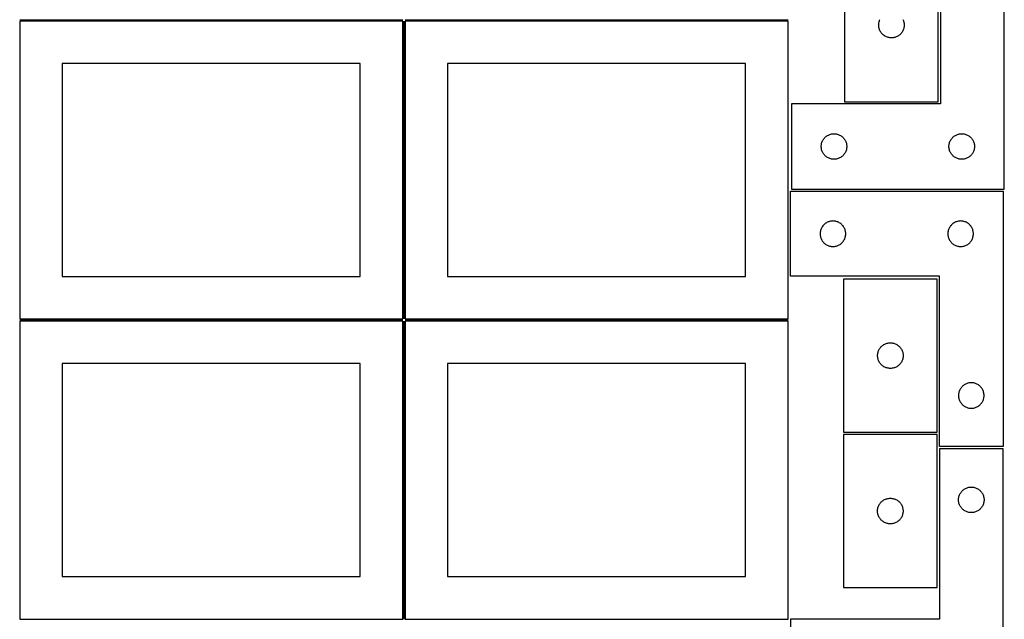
# Model space of a CAD drawing. Header units: millimetres. Extents: x 7 to 1243, y 7 to 2493.
# Tile 4 of 19: x 550 to 1243, y 429 to 852. Entities that reach past the tile are written whole.
import ezdxf

# ---------------------------------------------------------------- set-up
doc = ezdxf.new("R2010")
doc.units = ezdxf.units.MM
doc.layers.add('COMMON', color=5, linetype='CONTINUOUS', true_color=0x0000ff)
doc.layers.add('CUT', color=7, linetype='CONTINUOUS', true_color=0x000000)

msp = doc.modelspace()

# ---------------------------------------------------------------- linework, layer by layer
at = {"layer": 'COMMON'}
for p, q in [((549.583739, 851.791933), (819.583739, 851.791933)), ((820.333739, 851.041933), (820.333739, 641.041933)), ((821.08374, 851.791933), (1091.08374, 851.791933)), ((549.583739, 640.291932), (819.583739, 640.291932)), ((820.333739, 639.541932), (820.333739, 429.541932)), ((821.08374, 640.291932), (1091.08374, 640.291932))]:
    msp.add_line(p, q, dxfattribs=at)
at = {"layer": 'CUT'}
for p, q in [((1198.362292, 912.604768), (1198.362292, 792.604768)), ((1243.362292, 732.604768), (1243.362292, 912.604768)), ((1130.833703, 902.166472), (1130.833703, 794.166472)), ((1196.833703, 794.166472), (1196.833703, 902.166472)), ((819.583739, 851.041933), (549.583739, 851.041933)), ((549.583739, 851.041933), (549.583739, 641.041933)), ((819.583739, 641.041933), (819.583739, 851.041933)), ((1091.08374, 851.041933), (821.08374, 851.041933)), ((821.08374, 851.041933), (821.08374, 641.041933)), ((1091.08374, 641.041933), (1091.08374, 851.041933)), ((1154.833703, 848.166472), (1154.852973, 848.7551)), ((1154.852973, 847.577844), (1154.833703, 848.166472)), ((1154.852973, 848.7551), (1154.9107, 849.341208)), ((1154.9107, 846.991736), (1154.852973, 847.577844)), ((1154.9107, 849.341208), (1155.006636, 849.922285)), ((1155.006636, 846.410659), (1154.9107, 846.991736)), ((1155.006636, 849.922285), (1155.140371, 850.495844)), ((1155.140371, 845.837101), (1155.006636, 846.410659)), ((1155.140371, 850.495844), (1155.311332, 851.059427)), ((1155.311332, 851.059427), (1155.518788, 851.610623)), ((1155.518788, 851.610623), (1155.761849, 852.14707)), ((1171.905558, 852.14707), (1172.148619, 851.610623)), ((1172.148619, 851.610623), (1172.356075, 851.059427)), ((1172.356075, 851.059427), (1172.527036, 850.495844)), ((1172.527036, 850.495844), (1172.660771, 849.922285)), ((1172.660771, 846.410659), (1172.527036, 845.837101)), ((1172.660771, 849.922285), (1172.756707, 849.341208)), ((1172.756707, 846.991736), (1172.660771, 846.410659)), ((1172.756707, 849.341208), (1172.814434, 848.7551)), ((1172.814434, 847.577844), (1172.756707, 846.991736)), ((1172.814434, 848.7551), (1172.833703, 848.166472)), ((1172.833703, 848.166472), (1172.814434, 847.577844)), ((1155.311332, 845.273517), (1155.140371, 845.837101)), ((1155.518788, 844.722321), (1155.311332, 845.273517)), ((1155.761849, 844.185874), (1155.518788, 844.722321)), ((1156.039475, 843.666472), (1155.761849, 844.185874)), ((1156.350477, 843.16634), (1156.039475, 843.666472)), ((1156.693523, 842.687619), (1156.350477, 843.16634)), ((1157.067145, 842.23236), (1156.693523, 842.687619)), ((1157.469742, 841.802511), (1157.067145, 842.23236)), ((1157.899591, 841.399914), (1157.469742, 841.802511)), ((1158.354851, 841.026292), (1157.899591, 841.399914)), ((1158.833571, 840.683246), (1158.354851, 841.026292)), ((1159.333703, 840.372243), (1158.833571, 840.683246)), ((1159.853105, 840.094617), (1159.333703, 840.372243)), ((1160.389553, 839.851556), (1159.853105, 840.094617)), ((1160.940748, 839.644101), (1160.389553, 839.851556)), ((1161.504332, 839.47314), (1160.940748, 839.644101)), ((1162.07789, 839.339405), (1161.504332, 839.47314)), ((1166.163075, 839.47314), (1165.589516, 839.339405)), ((1166.726659, 839.644101), (1166.163075, 839.47314)), ((1167.277854, 839.851556), (1166.726659, 839.644101)), ((1167.814302, 840.094617), (1167.277854, 839.851556)), ((1168.333703, 840.372243), (1167.814302, 840.094617)), ((1168.833835, 840.683246), (1168.333703, 840.372243)), ((1169.312556, 841.026292), (1168.833835, 840.683246)), ((1169.767816, 841.399914), (1169.312556, 841.026292)), ((1170.197664, 841.802511), (1169.767816, 841.399914)), ((1170.600262, 842.23236), (1170.197664, 841.802511)), ((1170.973883, 842.687619), (1170.600262, 842.23236)), ((1171.31693, 843.16634), (1170.973883, 842.687619)), ((1171.627932, 843.666472), (1171.31693, 843.16634)), ((1171.905558, 844.185874), (1171.627932, 843.666472)), ((1172.148619, 844.722321), (1171.905558, 844.185874)), ((1172.356075, 845.273517), (1172.148619, 844.722321)), ((1172.527036, 845.837101), (1172.356075, 845.273517)), ((1162.658968, 839.243468), (1162.07789, 839.339405)), ((1163.245075, 839.185742), (1162.658968, 839.243468)), ((1163.833703, 839.166472), (1163.245075, 839.185742)), ((1164.422332, 839.185742), (1163.833703, 839.166472)), ((1165.008439, 839.243468), (1164.422332, 839.185742)), ((1165.589516, 839.339405), (1165.008439, 839.243468)), ((789.583739, 821.041933), (579.583739, 821.041933)), ((579.583739, 821.041933), (579.583739, 671.041933)), ((789.583739, 671.041933), (789.583739, 821.041933)), ((1061.08374, 821.041933), (851.08374, 821.041933)), ((851.08374, 821.041933), (851.08374, 671.041933)), ((1061.08374, 671.041933), (1061.08374, 821.041933)), ((1198.362292, 792.604768), (1093.362292, 792.604768)), ((1093.362292, 792.604768), (1093.362292, 732.604768)), ((1130.833703, 794.166472), (1196.833703, 794.166472)), ((1118.36216, 770.087995), (1118.862292, 770.398997)), ((1118.862292, 770.398997), (1119.381693, 770.676623)), ((1119.381693, 770.676623), (1119.918141, 770.919684)), ((1119.918141, 770.919684), (1120.469336, 771.12714)), ((1120.469336, 771.12714), (1121.03292, 771.298101)), ((1121.03292, 771.298101), (1121.606479, 771.431836)), ((1121.606479, 771.431836), (1122.187556, 771.527772)), ((1122.187556, 771.527772), (1122.773663, 771.585499)), ((1122.773663, 771.585499), (1123.362292, 771.604768)), ((1123.362292, 771.604768), (1123.95092, 771.585499)), ((1123.95092, 771.585499), (1124.537027, 771.527772)), ((1124.537027, 771.527772), (1125.118105, 771.431836)), ((1125.118105, 771.431836), (1125.691663, 771.298101)), ((1125.691663, 771.298101), (1126.255247, 771.12714)), ((1126.255247, 771.12714), (1126.806443, 770.919684)), ((1126.806443, 770.919684), (1127.34289, 770.676623)), ((1127.34289, 770.676623), (1127.862292, 770.398997)), ((1127.862292, 770.398997), (1128.362424, 770.087995)), ((1208.36216, 770.087995), (1208.862292, 770.398997)), ((1208.862292, 770.398997), (1209.381693, 770.676623)), ((1209.381693, 770.676623), (1209.918141, 770.919684)), ((1209.918141, 770.919684), (1210.469336, 771.12714)), ((1210.469336, 771.12714), (1211.03292, 771.298101)), ((1211.03292, 771.298101), (1211.606479, 771.431836)), ((1211.606479, 771.431836), (1212.187556, 771.527772)), ((1212.187556, 771.527772), (1212.773663, 771.585499)), ((1212.773663, 771.585499), (1213.362292, 771.604768)), ((1213.362292, 771.604768), (1213.95092, 771.585499)), ((1213.95092, 771.585499), (1214.537027, 771.527772)), ((1214.537027, 771.527772), (1215.118105, 771.431836)), ((1215.118105, 771.431836), (1215.691663, 771.298101)), ((1215.691663, 771.298101), (1216.255247, 771.12714)), ((1216.255247, 771.12714), (1216.806443, 770.919684)), ((1216.806443, 770.919684), (1217.34289, 770.676623)), ((1217.34289, 770.676623), (1217.862292, 770.398997)), ((1217.862292, 770.398997), (1218.362424, 770.087995)), ((1114.362292, 762.604768), (1114.381561, 763.193397)), ((1114.381561, 763.193397), (1114.439288, 763.779504)), ((1114.439288, 763.779504), (1114.535224, 764.360581)), ((1114.535224, 764.360581), (1114.668959, 764.93414)), ((1114.668959, 764.93414), (1114.83992, 765.497724)), ((1114.83992, 765.497724), (1115.047376, 766.048919)), ((1115.047376, 766.048919), (1115.290437, 766.585367)), ((1115.290437, 766.585367), (1115.568063, 767.104768)), ((1115.568063, 767.104768), (1115.879065, 767.604901)), ((1115.879065, 767.604901), (1116.222112, 768.083621)), ((1116.222112, 768.083621), (1116.595733, 768.538881)), ((1116.595733, 768.538881), (1116.998331, 768.968729)), ((1116.998331, 768.968729), (1117.428179, 769.371327)), ((1117.428179, 769.371327), (1117.883439, 769.744949)), ((1117.883439, 769.744949), (1118.36216, 770.087995)), ((1128.362424, 770.087995), (1128.841145, 769.744949)), ((1128.841145, 769.744949), (1129.296404, 769.371327)), ((1129.296404, 769.371327), (1129.726253, 768.968729)), ((1129.726253, 768.968729), (1130.12885, 768.538881)), ((1130.12885, 768.538881), (1130.502472, 768.083621)), ((1130.502472, 768.083621), (1130.845518, 767.604901)), ((1130.845518, 767.604901), (1131.15652, 767.104768)), ((1131.15652, 767.104768), (1131.434146, 766.585367)), ((1131.434146, 766.585367), (1131.677207, 766.048919)), ((1131.677207, 766.048919), (1131.884663, 765.497724)), ((1131.884663, 765.497724), (1132.055624, 764.93414)), ((1132.055624, 764.93414), (1132.189359, 764.360581)), ((1132.189359, 764.360581), (1132.285295, 763.779504)), ((1132.285295, 763.779504), (1132.343022, 763.193397)), ((1132.343022, 763.193397), (1132.362292, 762.604768)), ((1204.362292, 762.604768), (1204.381561, 763.193397)), ((1204.381561, 763.193397), (1204.439288, 763.779504)), ((1204.439288, 763.779504), (1204.535224, 764.360581)), ((1204.535224, 764.360581), (1204.668959, 764.93414)), ((1204.668959, 764.93414), (1204.83992, 765.497724)), ((1204.83992, 765.497724), (1205.047376, 766.048919)), ((1205.047376, 766.048919), (1205.290437, 766.585367)), ((1205.290437, 766.585367), (1205.568063, 767.104768)), ((1205.568063, 767.104768), (1205.879065, 767.604901)), ((1205.879065, 767.604901), (1206.222112, 768.083621)), ((1206.222112, 768.083621), (1206.595733, 768.538881)), ((1206.595733, 768.538881), (1206.998331, 768.968729)), ((1206.998331, 768.968729), (1207.428179, 769.371327)), ((1207.428179, 769.371327), (1207.883439, 769.744949)), ((1207.883439, 769.744949), (1208.36216, 770.087995)), ((1218.362424, 770.087995), (1218.841145, 769.744949)), ((1218.841145, 769.744949), (1219.296404, 769.371327)), ((1219.296404, 769.371327), (1219.726253, 768.968729)), ((1219.726253, 768.968729), (1220.12885, 768.538881)), ((1220.12885, 768.538881), (1220.502472, 768.083621)), ((1220.502472, 768.083621), (1220.845518, 767.604901)), ((1220.845518, 767.604901), (1221.15652, 767.104768)), ((1221.15652, 767.104768), (1221.434146, 766.585367)), ((1221.434146, 766.585367), (1221.677207, 766.048919)), ((1221.677207, 766.048919), (1221.884663, 765.497724)), ((1221.884663, 765.497724), (1222.055624, 764.93414)), ((1222.055624, 764.93414), (1222.189359, 764.360581)), ((1222.189359, 764.360581), (1222.285295, 763.779504)), ((1222.285295, 763.779504), (1222.343022, 763.193397)), ((1222.343022, 763.193397), (1222.362292, 762.604768)), ((1114.381561, 762.01614), (1114.362292, 762.604768)), ((1114.439288, 761.430033), (1114.381561, 762.01614)), ((1114.535224, 760.848956), (1114.439288, 761.430033)), ((1114.668959, 760.275397), (1114.535224, 760.848956)), ((1114.83992, 759.711813), (1114.668959, 760.275397)), ((1115.047376, 759.160618), (1114.83992, 759.711813)), ((1115.290437, 758.62417), (1115.047376, 759.160618)), ((1115.568063, 758.104768), (1115.290437, 758.62417)), ((1115.879065, 757.604636), (1115.568063, 758.104768)), ((1116.222112, 757.125916), (1115.879065, 757.604636)), ((1116.595733, 756.670656), (1116.222112, 757.125916)), ((1116.998331, 756.240807), (1116.595733, 756.670656)), ((1117.428179, 755.83821), (1116.998331, 756.240807)), ((1129.726253, 756.240807), (1129.296404, 755.83821)), ((1130.12885, 756.670656), (1129.726253, 756.240807)), ((1130.502472, 757.125916), (1130.12885, 756.670656)), ((1130.845518, 757.604636), (1130.502472, 757.125916)), ((1131.15652, 758.104768), (1130.845518, 757.604636)), ((1131.434146, 758.62417), (1131.15652, 758.104768)), ((1131.677207, 759.160618), (1131.434146, 758.62417)), ((1131.884663, 759.711813), (1131.677207, 759.160618)), ((1132.055624, 760.275397), (1131.884663, 759.711813)), ((1132.189359, 760.848956), (1132.055624, 760.275397)), ((1132.285295, 761.430033), (1132.189359, 760.848956)), ((1132.343022, 762.01614), (1132.285295, 761.430033)), ((1132.362292, 762.604768), (1132.343022, 762.01614)), ((1204.381561, 762.01614), (1204.362292, 762.604768)), ((1204.439288, 761.430033), (1204.381561, 762.01614)), ((1204.535224, 760.848956), (1204.439288, 761.430033)), ((1204.668959, 760.275397), (1204.535224, 760.848956)), ((1204.83992, 759.711813), (1204.668959, 760.275397)), ((1205.047376, 759.160618), (1204.83992, 759.711813)), ((1205.290437, 758.62417), (1205.047376, 759.160618)), ((1205.568063, 758.104768), (1205.290437, 758.62417)), ((1205.879065, 757.604636), (1205.568063, 758.104768)), ((1206.222112, 757.125916), (1205.879065, 757.604636)), ((1206.595733, 756.670656), (1206.222112, 757.125916)), ((1206.998331, 756.240807), (1206.595733, 756.670656)), ((1207.428179, 755.83821), (1206.998331, 756.240807)), ((1219.726253, 756.240807), (1219.296404, 755.83821)), ((1220.12885, 756.670656), (1219.726253, 756.240807)), ((1220.502472, 757.125916), (1220.12885, 756.670656)), ((1220.845518, 757.604636), (1220.502472, 757.125916)), ((1221.15652, 758.104768), (1220.845518, 757.604636)), ((1221.434146, 758.62417), (1221.15652, 758.104768)), ((1221.677207, 759.160618), (1221.434146, 758.62417)), ((1221.884663, 759.711813), (1221.677207, 759.160618)), ((1222.055624, 760.275397), (1221.884663, 759.711813)), ((1222.189359, 760.848956), (1222.055624, 760.275397)), ((1222.285295, 761.430033), (1222.189359, 760.848956)), ((1222.343022, 762.01614), (1222.285295, 761.430033)), ((1222.362292, 762.604768), (1222.343022, 762.01614)), ((1117.883439, 755.464588), (1117.428179, 755.83821)), ((1118.36216, 755.121542), (1117.883439, 755.464588)), ((1118.862292, 754.81054), (1118.36216, 755.121542)), ((1119.381693, 754.532914), (1118.862292, 754.81054)), ((1119.918141, 754.289853), (1119.381693, 754.532914)), ((1120.469336, 754.082397), (1119.918141, 754.289853)), ((1121.03292, 753.911436), (1120.469336, 754.082397)), ((1121.606479, 753.777701), (1121.03292, 753.911436)), ((1122.187556, 753.681765), (1121.606479, 753.777701)), ((1122.773663, 753.624038), (1122.187556, 753.681765)), ((1123.362292, 753.604768), (1122.773663, 753.624038)), ((1123.95092, 753.624038), (1123.362292, 753.604768)), ((1124.537027, 753.681765), (1123.95092, 753.624038)), ((1125.118105, 753.777701), (1124.537027, 753.681765)), ((1125.691663, 753.911436), (1125.118105, 753.777701)), ((1126.255247, 754.082397), (1125.691663, 753.911436)), ((1126.806443, 754.289853), (1126.255247, 754.082397)), ((1127.34289, 754.532914), (1126.806443, 754.289853)), ((1127.862292, 754.81054), (1127.34289, 754.532914)), ((1128.362424, 755.121542), (1127.862292, 754.81054)), ((1128.841145, 755.464588), (1128.362424, 755.121542)), ((1129.296404, 755.83821), (1128.841145, 755.464588)), ((1207.883439, 755.464588), (1207.428179, 755.83821)), ((1208.36216, 755.121542), (1207.883439, 755.464588)), ((1208.862292, 754.81054), (1208.36216, 755.121542)), ((1209.381693, 754.532914), (1208.862292, 754.81054)), ((1209.918141, 754.289853), (1209.381693, 754.532914)), ((1210.469336, 754.082397), (1209.918141, 754.289853)), ((1211.03292, 753.911436), (1210.469336, 754.082397)), ((1211.606479, 753.777701), (1211.03292, 753.911436)), ((1212.187556, 753.681765), (1211.606479, 753.777701)), ((1212.773663, 753.624038), (1212.187556, 753.681765)), ((1213.362292, 753.604768), (1212.773663, 753.624038)), ((1213.95092, 753.624038), (1213.362292, 753.604768)), ((1214.537027, 753.681765), (1213.95092, 753.624038)), ((1215.118105, 753.777701), (1214.537027, 753.681765)), ((1215.691663, 753.911436), (1215.118105, 753.777701)), ((1216.255247, 754.082397), (1215.691663, 753.911436)), ((1216.806443, 754.289853), (1216.255247, 754.082397)), ((1217.34289, 754.532914), (1216.806443, 754.289853)), ((1217.862292, 754.81054), (1217.34289, 754.532914)), ((1218.362424, 755.121542), (1217.862292, 754.81054)), ((1218.841145, 755.464588), (1218.362424, 755.121542)), ((1219.296404, 755.83821), (1218.841145, 755.464588)), ((1092.604729, 671.083838), (1092.604729, 731.083838)), ((1092.604729, 731.083838), (1242.604729, 731.083838)), ((1093.362292, 732.604768), (1243.362292, 732.604768)), ((1242.604729, 731.083838), (1242.604729, 551.083838)), ((1116.670617, 707.850396), (1116.240768, 707.447799)), ((1117.125876, 708.224018), (1116.670617, 707.850396)), ((1117.604597, 708.567065), (1117.125876, 708.224018)), ((1118.104729, 708.878067), (1117.604597, 708.567065)), ((1118.624131, 709.155693), (1118.104729, 708.878067)), ((1119.160578, 709.398754), (1118.624131, 709.155693)), ((1119.711774, 709.606209), (1119.160578, 709.398754)), ((1120.275358, 709.777171), (1119.711774, 709.606209)), ((1120.848916, 709.910906), (1120.275358, 709.777171)), ((1121.429993, 710.006842), (1120.848916, 709.910906)), ((1122.016101, 710.064569), (1121.429993, 710.006842)), ((1122.604729, 710.083838), (1122.016101, 710.064569)), ((1123.193357, 710.064569), (1122.604729, 710.083838)), ((1123.779465, 710.006842), (1123.193357, 710.064569)), ((1124.360542, 709.910906), (1123.779465, 710.006842)), ((1124.934101, 709.777171), (1124.360542, 709.910906)), ((1125.497684, 709.606209), (1124.934101, 709.777171)), ((1126.04888, 709.398754), (1125.497684, 709.606209)), ((1126.585327, 709.155693), (1126.04888, 709.398754)), ((1127.104729, 708.878067), (1126.585327, 709.155693)), ((1127.604861, 708.567065), (1127.104729, 708.878067)), ((1128.083582, 708.224018), (1127.604861, 708.567065)), ((1128.538841, 707.850396), (1128.083582, 708.224018)), ((1128.96869, 707.447799), (1128.538841, 707.850396)), ((1206.670617, 707.850396), (1206.240768, 707.447799)), ((1207.125876, 708.224018), (1206.670617, 707.850396)), ((1207.604597, 708.567065), (1207.125876, 708.224018)), ((1208.104729, 708.878067), (1207.604597, 708.567065)), ((1208.624131, 709.155693), (1208.104729, 708.878067)), ((1209.160578, 709.398754), (1208.624131, 709.155693)), ((1209.711774, 709.606209), (1209.160578, 709.398754)), ((1210.275358, 709.777171), (1209.711774, 709.606209)), ((1210.848916, 709.910906), (1210.275358, 709.777171)), ((1211.429993, 710.006842), (1210.848916, 709.910906)), ((1212.016101, 710.064569), (1211.429993, 710.006842)), ((1212.604729, 710.083838), (1212.016101, 710.064569)), ((1213.193357, 710.064569), (1212.604729, 710.083838)), ((1213.779465, 710.006842), (1213.193357, 710.064569)), ((1214.360542, 709.910906), (1213.779465, 710.006842)), ((1214.934101, 709.777171), (1214.360542, 709.910906)), ((1215.497684, 709.606209), (1214.934101, 709.777171)), ((1216.04888, 709.398754), (1215.497684, 709.606209)), ((1216.585327, 709.155693), (1216.04888, 709.398754)), ((1217.104729, 708.878067), (1216.585327, 709.155693)), ((1217.604861, 708.567065), (1217.104729, 708.878067)), ((1218.083582, 708.224018), (1217.604861, 708.567065)), ((1218.538841, 707.850396), (1218.083582, 708.224018)), ((1218.96869, 707.447799), (1218.538841, 707.850396)), ((1113.623999, 701.672466), (1113.604729, 701.083838)), ((1113.604729, 701.083838), (1113.623999, 700.49521)), ((1113.681725, 702.258574), (1113.623999, 701.672466)), ((1113.777662, 702.839651), (1113.681725, 702.258574)), ((1113.911397, 703.41321), (1113.777662, 702.839651)), ((1114.082358, 703.976793), (1113.911397, 703.41321)), ((1114.289813, 704.527989), (1114.082358, 703.976793)), ((1114.532874, 705.064436), (1114.289813, 704.527989)), ((1114.810501, 705.583838), (1114.532874, 705.064436)), ((1115.121503, 706.08397), (1114.810501, 705.583838)), ((1115.464549, 706.562691), (1115.121503, 706.08397)), ((1115.838171, 707.017951), (1115.464549, 706.562691)), ((1116.240768, 707.447799), (1115.838171, 707.017951)), ((1129.371287, 707.017951), (1128.96869, 707.447799)), ((1129.744909, 706.562691), (1129.371287, 707.017951)), ((1130.087956, 706.08397), (1129.744909, 706.562691)), ((1130.398958, 705.583838), (1130.087956, 706.08397)), ((1130.676584, 705.064436), (1130.398958, 705.583838)), ((1130.919645, 704.527989), (1130.676584, 705.064436)), ((1131.1271, 703.976793), (1130.919645, 704.527989)), ((1131.298062, 703.41321), (1131.1271, 703.976793)), ((1131.431797, 702.839651), (1131.298062, 703.41321)), ((1131.527733, 702.258574), (1131.431797, 702.839651)), ((1131.585459, 701.672466), (1131.527733, 702.258574)), ((1131.604729, 701.083838), (1131.585459, 701.672466)), ((1131.585459, 700.49521), (1131.604729, 701.083838)), ((1203.623999, 701.672466), (1203.604729, 701.083838)), ((1203.604729, 701.083838), (1203.623999, 700.49521)), ((1203.681725, 702.258574), (1203.623999, 701.672466)), ((1203.777662, 702.839651), (1203.681725, 702.258574)), ((1203.911397, 703.41321), (1203.777662, 702.839651)), ((1204.082358, 703.976793), (1203.911397, 703.41321)), ((1204.289813, 704.527989), (1204.082358, 703.976793)), ((1204.532874, 705.064436), (1204.289813, 704.527989)), ((1204.810501, 705.583838), (1204.532874, 705.064436)), ((1205.121503, 706.08397), (1204.810501, 705.583838)), ((1205.464549, 706.562691), (1205.121503, 706.08397)), ((1205.838171, 707.017951), (1205.464549, 706.562691)), ((1206.240768, 707.447799), (1205.838171, 707.017951)), ((1219.371287, 707.017951), (1218.96869, 707.447799)), ((1219.744909, 706.562691), (1219.371287, 707.017951)), ((1220.087956, 706.08397), (1219.744909, 706.562691)), ((1220.398958, 705.583838), (1220.087956, 706.08397)), ((1220.676584, 705.064436), (1220.398958, 705.583838)), ((1220.919645, 704.527989), (1220.676584, 705.064436)), ((1221.1271, 703.976793), (1220.919645, 704.527989)), ((1221.298062, 703.41321), (1221.1271, 703.976793)), ((1221.431797, 702.839651), (1221.298062, 703.41321)), ((1221.527733, 702.258574), (1221.431797, 702.839651)), ((1221.585459, 701.672466), (1221.527733, 702.258574)), ((1221.604729, 701.083838), (1221.585459, 701.672466)), ((1221.585459, 700.49521), (1221.604729, 701.083838)), ((1113.623999, 700.49521), (1113.681725, 699.909102)), ((1113.681725, 699.909102), (1113.777662, 699.328025)), ((1113.777662, 699.328025), (1113.911397, 698.754467)), ((1113.911397, 698.754467), (1114.082358, 698.190883)), ((1114.082358, 698.190883), (1114.289813, 697.639687)), ((1114.289813, 697.639687), (1114.532874, 697.10324)), ((1114.532874, 697.10324), (1114.810501, 696.583838)), ((1114.810501, 696.583838), (1115.121503, 696.083706)), ((1115.121503, 696.083706), (1115.464549, 695.604985)), ((1115.464549, 695.604985), (1115.838171, 695.149726)), ((1115.838171, 695.149726), (1116.240768, 694.719877)), ((1116.240768, 694.719877), (1116.670617, 694.31728)), ((1116.670617, 694.31728), (1117.125876, 693.943658)), ((1117.125876, 693.943658), (1117.604597, 693.600612)), ((1127.604861, 693.600612), (1128.083582, 693.943658)), ((1128.083582, 693.943658), (1128.538841, 694.31728)), ((1128.538841, 694.31728), (1128.96869, 694.719877)), ((1128.96869, 694.719877), (1129.371287, 695.149726)), ((1129.371287, 695.149726), (1129.744909, 695.604985)), ((1129.744909, 695.604985), (1130.087956, 696.083706)), ((1130.087956, 696.083706), (1130.398958, 696.583838)), ((1130.398958, 696.583838), (1130.676584, 697.10324)), ((1130.676584, 697.10324), (1130.919645, 697.639687)), ((1130.919645, 697.639687), (1131.1271, 698.190883)), ((1131.1271, 698.190883), (1131.298062, 698.754467)), ((1131.298062, 698.754467), (1131.431797, 699.328025)), ((1131.431797, 699.328025), (1131.527733, 699.909102)), ((1131.527733, 699.909102), (1131.585459, 700.49521)), ((1203.623999, 700.49521), (1203.681725, 699.909102)), ((1203.681725, 699.909102), (1203.777662, 699.328025)), ((1203.777662, 699.328025), (1203.911397, 698.754467)), ((1203.911397, 698.754467), (1204.082358, 698.190883)), ((1204.082358, 698.190883), (1204.289813, 697.639687)), ((1204.289813, 697.639687), (1204.532874, 697.10324)), ((1204.532874, 697.10324), (1204.810501, 696.583838)), ((1204.810501, 696.583838), (1205.121503, 696.083706)), ((1205.121503, 696.083706), (1205.464549, 695.604985)), ((1205.464549, 695.604985), (1205.838171, 695.149726)), ((1205.838171, 695.149726), (1206.240768, 694.719877)), ((1206.240768, 694.719877), (1206.670617, 694.31728)), ((1206.670617, 694.31728), (1207.125876, 693.943658)), ((1207.125876, 693.943658), (1207.604597, 693.600612)), ((1217.604861, 693.600612), (1218.083582, 693.943658)), ((1218.083582, 693.943658), (1218.538841, 694.31728)), ((1218.538841, 694.31728), (1218.96869, 694.719877)), ((1218.96869, 694.719877), (1219.371287, 695.149726)), ((1219.371287, 695.149726), (1219.744909, 695.604985)), ((1219.744909, 695.604985), (1220.087956, 696.083706)), ((1220.087956, 696.083706), (1220.398958, 696.583838)), ((1220.398958, 696.583838), (1220.676584, 697.10324)), ((1220.676584, 697.10324), (1220.919645, 697.639687)), ((1220.919645, 697.639687), (1221.1271, 698.190883)), ((1221.1271, 698.190883), (1221.298062, 698.754467)), ((1221.298062, 698.754467), (1221.431797, 699.328025)), ((1221.431797, 699.328025), (1221.527733, 699.909102)), ((1221.527733, 699.909102), (1221.585459, 700.49521)), ((1117.604597, 693.600612), (1118.104729, 693.28961)), ((1118.104729, 693.28961), (1118.624131, 693.011984)), ((1118.624131, 693.011984), (1119.160578, 692.768922)), ((1119.160578, 692.768922), (1119.711774, 692.561467)), ((1119.711774, 692.561467), (1120.275358, 692.390506)), ((1120.275358, 692.390506), (1120.848916, 692.256771)), ((1120.848916, 692.256771), (1121.429993, 692.160834)), ((1121.429993, 692.160834), (1122.016101, 692.103108)), ((1122.016101, 692.103108), (1122.604729, 692.083838)), ((1122.604729, 692.083838), (1123.193357, 692.103108)), ((1123.193357, 692.103108), (1123.779465, 692.160834)), ((1123.779465, 692.160834), (1124.360542, 692.256771)), ((1124.360542, 692.256771), (1124.934101, 692.390506)), ((1124.934101, 692.390506), (1125.497684, 692.561467)), ((1125.497684, 692.561467), (1126.04888, 692.768922)), ((1126.04888, 692.768922), (1126.585327, 693.011984)), ((1126.585327, 693.011984), (1127.104729, 693.28961)), ((1127.104729, 693.28961), (1127.604861, 693.600612)), ((1207.604597, 693.600612), (1208.104729, 693.28961)), ((1208.104729, 693.28961), (1208.624131, 693.011984)), ((1208.624131, 693.011984), (1209.160578, 692.768922)), ((1209.160578, 692.768922), (1209.711774, 692.561467)), ((1209.711774, 692.561467), (1210.275358, 692.390506)), ((1210.275358, 692.390506), (1210.848916, 692.256771)), ((1210.848916, 692.256771), (1211.429993, 692.160834)), ((1211.429993, 692.160834), (1212.016101, 692.103108)), ((1212.016101, 692.103108), (1212.604729, 692.083838)), ((1212.604729, 692.083838), (1213.193357, 692.103108)), ((1213.193357, 692.103108), (1213.779465, 692.160834)), ((1213.779465, 692.160834), (1214.360542, 692.256771)), ((1214.360542, 692.256771), (1214.934101, 692.390506)), ((1214.934101, 692.390506), (1215.497684, 692.561467)), ((1215.497684, 692.561467), (1216.04888, 692.768922)), ((1216.04888, 692.768922), (1216.585327, 693.011984)), ((1216.585327, 693.011984), (1217.104729, 693.28961)), ((1217.104729, 693.28961), (1217.604861, 693.600612)), ((579.583739, 671.041933), (789.583739, 671.041933)), ((851.08374, 671.041933), (1061.08374, 671.041933)), ((1197.604729, 671.083838), (1092.604729, 671.083838)), ((1130.073434, 669.191008), (1130.073434, 561.191008)), ((1196.073434, 669.191008), (1130.073434, 669.191008)), ((1196.073434, 561.191008), (1196.073434, 669.191008)), ((1197.604729, 551.083838), (1197.604729, 671.083838)), ((549.583739, 641.041933), (819.583739, 641.041933)), ((819.583739, 639.541932), (549.583739, 639.541932)), ((549.583739, 639.541932), (549.583739, 429.541932)), ((819.583739, 429.541932), (819.583739, 639.541932)), ((821.08374, 641.041933), (1091.08374, 641.041933)), ((1091.08374, 639.541932), (821.08374, 639.541932)), ((821.08374, 639.541932), (821.08374, 429.541932)), ((1091.08374, 429.541932), (1091.08374, 639.541932)), ((1154.246367, 616.946821), (1154.380102, 617.52038)), ((1154.380102, 617.52038), (1154.551063, 618.083963)), ((1154.551063, 618.083963), (1154.758518, 618.635159)), ((1154.758518, 618.635159), (1155.00158, 619.171606)), ((1155.00158, 619.171606), (1155.279206, 619.691008)), ((1155.279206, 619.691008), (1155.590208, 620.19114)), ((1155.590208, 620.19114), (1155.933254, 620.669861)), ((1155.933254, 620.669861), (1156.306876, 621.125121)), ((1156.306876, 621.125121), (1156.709473, 621.554969)), ((1156.709473, 621.554969), (1157.139322, 621.957567)), ((1157.139322, 621.957567), (1157.594581, 622.331188)), ((1157.594581, 622.331188), (1158.073302, 622.674235)), ((1158.073302, 622.674235), (1158.573434, 622.985237)), ((1158.573434, 622.985237), (1159.092836, 623.262863)), ((1159.092836, 623.262863), (1159.629283, 623.505924)), ((1159.629283, 623.505924), (1160.180479, 623.713379)), ((1160.180479, 623.713379), (1160.744063, 623.884341)), ((1160.744063, 623.884341), (1161.317621, 624.018076)), ((1161.317621, 624.018076), (1161.898699, 624.114012)), ((1161.898699, 624.114012), (1162.484806, 624.171739)), ((1162.484806, 624.171739), (1163.073434, 624.191008)), ((1163.073434, 624.191008), (1163.662062, 624.171739)), ((1163.662062, 624.171739), (1164.24817, 624.114012)), ((1164.24817, 624.114012), (1164.829247, 624.018076)), ((1164.829247, 624.018076), (1165.402806, 623.884341)), ((1165.402806, 623.884341), (1165.966389, 623.713379)), ((1165.966389, 623.713379), (1166.517585, 623.505924)), ((1166.517585, 623.505924), (1167.054032, 623.262863)), ((1167.054032, 623.262863), (1167.573434, 622.985237)), ((1167.573434, 622.985237), (1168.073566, 622.674235)), ((1168.073566, 622.674235), (1168.552287, 622.331188)), ((1168.552287, 622.331188), (1169.007547, 621.957567)), ((1169.007547, 621.957567), (1169.437395, 621.554969)), ((1169.437395, 621.554969), (1169.839992, 621.125121)), ((1169.839992, 621.125121), (1170.213614, 620.669861)), ((1170.213614, 620.669861), (1170.556661, 620.19114)), ((1170.556661, 620.19114), (1170.867663, 619.691008)), ((1170.867663, 619.691008), (1171.145289, 619.171606)), ((1171.145289, 619.171606), (1171.38835, 618.635159)), ((1171.38835, 618.635159), (1171.595805, 618.083963)), ((1171.595805, 618.083963), (1171.766767, 617.52038)), ((1171.766767, 617.52038), (1171.900502, 616.946821)), ((1154.073434, 615.191008), (1154.092704, 615.779636)), ((1154.092704, 614.60238), (1154.073434, 615.191008)), ((1154.092704, 615.779636), (1154.15043, 616.365744)), ((1154.15043, 614.016273), (1154.092704, 614.60238)), ((1154.15043, 616.365744), (1154.246367, 616.946821)), ((1154.246367, 613.435195), (1154.15043, 614.016273)), ((1154.380102, 612.861637), (1154.246367, 613.435195)), ((1154.551063, 612.298053), (1154.380102, 612.861637)), ((1154.758518, 611.746857), (1154.551063, 612.298053)), ((1155.00158, 611.21041), (1154.758518, 611.746857)), ((1155.279206, 610.691008), (1155.00158, 611.21041)), ((1155.590208, 610.190876), (1155.279206, 610.691008)), ((1170.867663, 610.691008), (1170.556661, 610.190876)), ((1171.145289, 611.21041), (1170.867663, 610.691008)), ((1171.38835, 611.746857), (1171.145289, 611.21041)), ((1171.595805, 612.298053), (1171.38835, 611.746857)), ((1171.766767, 612.861637), (1171.595805, 612.298053)), ((1171.900502, 613.435195), (1171.766767, 612.861637)), ((1171.900502, 616.946821), (1171.996438, 616.365744)), ((1171.996438, 614.016273), (1171.900502, 613.435195)), ((1171.996438, 616.365744), (1172.054165, 615.779636)), ((1172.054165, 614.60238), (1171.996438, 614.016273)), ((1172.054165, 615.779636), (1172.073434, 615.191008)), ((1172.073434, 615.191008), (1172.054165, 614.60238)), ((789.583739, 609.541932), (579.583739, 609.541932)), ((579.583739, 609.541932), (579.583739, 459.541932)), ((789.583739, 459.541932), (789.583739, 609.541932)), ((1061.08374, 609.541932), (851.08374, 609.541932)), ((851.08374, 609.541932), (851.08374, 459.541932)), ((1061.08374, 459.541932), (1061.08374, 609.541932)), ((1155.933254, 609.712155), (1155.590208, 610.190876)), ((1156.306876, 609.256896), (1155.933254, 609.712155)), ((1156.709473, 608.827047), (1156.306876, 609.256896)), ((1157.139322, 608.42445), (1156.709473, 608.827047)), ((1157.594581, 608.050828), (1157.139322, 608.42445)), ((1158.073302, 607.707782), (1157.594581, 608.050828)), ((1158.573434, 607.39678), (1158.073302, 607.707782)), ((1159.092836, 607.119154), (1158.573434, 607.39678)), ((1159.629283, 606.876092), (1159.092836, 607.119154)), ((1160.180479, 606.668637), (1159.629283, 606.876092)), ((1160.744063, 606.497676), (1160.180479, 606.668637)), ((1161.317621, 606.363941), (1160.744063, 606.497676)), ((1161.898699, 606.268004), (1161.317621, 606.363941)), ((1162.484806, 606.210278), (1161.898699, 606.268004)), ((1163.073434, 606.191008), (1162.484806, 606.210278)), ((1163.662062, 606.210278), (1163.073434, 606.191008)), ((1164.24817, 606.268004), (1163.662062, 606.210278)), ((1164.829247, 606.363941), (1164.24817, 606.268004)), ((1165.402806, 606.497676), (1164.829247, 606.363941)), ((1165.966389, 606.668637), (1165.402806, 606.497676)), ((1166.517585, 606.876092), (1165.966389, 606.668637)), ((1167.054032, 607.119154), (1166.517585, 606.876092)), ((1167.573434, 607.39678), (1167.054032, 607.119154)), ((1168.073566, 607.707782), (1167.573434, 607.39678)), ((1168.552287, 608.050828), (1168.073566, 607.707782)), ((1169.007547, 608.42445), (1168.552287, 608.050828)), ((1169.437395, 608.827047), (1169.007547, 608.42445)), ((1169.839992, 609.256896), (1169.437395, 608.827047)), ((1170.213614, 609.712155), (1169.839992, 609.256896)), ((1170.556661, 610.190876), (1170.213614, 609.712155)), ((1211.582358, 589.976793), (1211.411397, 589.41321)), ((1211.789813, 590.527989), (1211.582358, 589.976793)), ((1212.032874, 591.064436), (1211.789813, 590.527989)), ((1212.310501, 591.583838), (1212.032874, 591.064436)), ((1212.621503, 592.08397), (1212.310501, 591.583838)), ((1212.964549, 592.562691), (1212.621503, 592.08397)), ((1213.338171, 593.017951), (1212.964549, 592.562691)), ((1213.740768, 593.447799), (1213.338171, 593.017951)), ((1214.170617, 593.850396), (1213.740768, 593.447799)), ((1214.625876, 594.224018), (1214.170617, 593.850396)), ((1215.104597, 594.567065), (1214.625876, 594.224018)), ((1215.604729, 594.878067), (1215.104597, 594.567065)), ((1216.124131, 595.155693), (1215.604729, 594.878067)), ((1216.660578, 595.398754), (1216.124131, 595.155693)), ((1217.211774, 595.606209), (1216.660578, 595.398754)), ((1217.775358, 595.777171), (1217.211774, 595.606209)), ((1218.348916, 595.910906), (1217.775358, 595.777171)), ((1218.929993, 596.006842), (1218.348916, 595.910906)), ((1219.516101, 596.064569), (1218.929993, 596.006842)), ((1220.104729, 596.083838), (1219.516101, 596.064569)), ((1220.693357, 596.064569), (1220.104729, 596.083838)), ((1221.279465, 596.006842), (1220.693357, 596.064569)), ((1221.860542, 595.910906), (1221.279465, 596.006842)), ((1222.434101, 595.777171), (1221.860542, 595.910906)), ((1222.997684, 595.606209), (1222.434101, 595.777171)), ((1223.54888, 595.398754), (1222.997684, 595.606209)), ((1224.085327, 595.155693), (1223.54888, 595.398754)), ((1224.604729, 594.878067), (1224.085327, 595.155693)), ((1225.104861, 594.567065), (1224.604729, 594.878067)), ((1225.583582, 594.224018), (1225.104861, 594.567065)), ((1226.038841, 593.850396), (1225.583582, 594.224018)), ((1226.46869, 593.447799), (1226.038841, 593.850396)), ((1226.871287, 593.017951), (1226.46869, 593.447799)), ((1227.244909, 592.562691), (1226.871287, 593.017951)), ((1227.587956, 592.08397), (1227.244909, 592.562691)), ((1227.898958, 591.583838), (1227.587956, 592.08397)), ((1228.176584, 591.064436), (1227.898958, 591.583838)), ((1228.419645, 590.527989), (1228.176584, 591.064436)), ((1228.6271, 589.976793), (1228.419645, 590.527989)), ((1228.798062, 589.41321), (1228.6271, 589.976793)), ((1211.123999, 587.672466), (1211.104729, 587.083838)), ((1211.104729, 587.083838), (1211.123999, 586.49521)), ((1211.181725, 588.258574), (1211.123999, 587.672466)), ((1211.123999, 586.49521), (1211.181725, 585.909102)), ((1211.277662, 588.839651), (1211.181725, 588.258574)), ((1211.181725, 585.909102), (1211.277662, 585.328025)), ((1211.411397, 589.41321), (1211.277662, 588.839651)), ((1211.277662, 585.328025), (1211.411397, 584.754467)), ((1211.411397, 584.754467), (1211.582358, 584.190883)), ((1211.582358, 584.190883), (1211.789813, 583.639687)), ((1211.789813, 583.639687), (1212.032874, 583.10324)), ((1212.032874, 583.10324), (1212.310501, 582.583838)), ((1227.898958, 582.583838), (1228.176584, 583.10324)), ((1228.176584, 583.10324), (1228.419645, 583.639687)), ((1228.419645, 583.639687), (1228.6271, 584.190883)), ((1228.6271, 584.190883), (1228.798062, 584.754467)), ((1228.931797, 588.839651), (1228.798062, 589.41321)), ((1228.798062, 584.754467), (1228.931797, 585.328025)), ((1229.027733, 588.258574), (1228.931797, 588.839651)), ((1228.931797, 585.328025), (1229.027733, 585.909102)), ((1229.085459, 587.672466), (1229.027733, 588.258574)), ((1229.027733, 585.909102), (1229.085459, 586.49521)), ((1229.104729, 587.083838), (1229.085459, 587.672466)), ((1229.085459, 586.49521), (1229.104729, 587.083838)), ((1212.310501, 582.583838), (1212.621503, 582.083706)), ((1212.621503, 582.083706), (1212.964549, 581.604985)), ((1212.964549, 581.604985), (1213.338171, 581.149726)), ((1213.338171, 581.149726), (1213.740768, 580.719877)), ((1213.740768, 580.719877), (1214.170617, 580.31728)), ((1214.170617, 580.31728), (1214.625876, 579.943658)), ((1214.625876, 579.943658), (1215.104597, 579.600612)), ((1215.104597, 579.600612), (1215.604729, 579.28961)), ((1215.604729, 579.28961), (1216.124131, 579.011984)), ((1216.124131, 579.011984), (1216.660578, 578.768922)), ((1216.660578, 578.768922), (1217.211774, 578.561467)), ((1217.211774, 578.561467), (1217.775358, 578.390506)), ((1217.775358, 578.390506), (1218.348916, 578.256771)), ((1218.348916, 578.256771), (1218.929993, 578.160834)), ((1218.929993, 578.160834), (1219.516101, 578.103108)), ((1219.516101, 578.103108), (1220.104729, 578.083838)), ((1220.104729, 578.083838), (1220.693357, 578.103108)), ((1220.693357, 578.103108), (1221.279465, 578.160834)), ((1221.279465, 578.160834), (1221.860542, 578.256771)), ((1221.860542, 578.256771), (1222.434101, 578.390506)), ((1222.434101, 578.390506), (1222.997684, 578.561467)), ((1222.997684, 578.561467), (1223.54888, 578.768922)), ((1223.54888, 578.768922), (1224.085327, 579.011984)), ((1224.085327, 579.011984), (1224.604729, 579.28961)), ((1224.604729, 579.28961), (1225.104861, 579.600612)), ((1225.104861, 579.600612), (1225.583582, 579.943658)), ((1225.583582, 579.943658), (1226.038841, 580.31728)), ((1226.038841, 580.31728), (1226.46869, 580.719877)), ((1226.46869, 580.719877), (1226.871287, 581.149726)), ((1226.871287, 581.149726), (1227.244909, 581.604985)), ((1227.244909, 581.604985), (1227.587956, 582.083706)), ((1227.587956, 582.083706), (1227.898958, 582.583838)), ((1130.036088, 559.671416), (1130.036088, 451.671416)), ((1196.036088, 559.671416), (1130.036088, 559.671416)), ((1130.073434, 561.191008), (1196.073434, 561.191008)), ((1196.036088, 451.671416), (1196.036088, 559.671416)), ((1242.604729, 551.083838), (1197.604729, 551.083838)), ((1242.604735, 549.562929), (1197.604735, 549.562929)), ((1197.604735, 549.562929), (1197.604735, 429.562929)), ((1242.604735, 369.562929), (1242.604735, 549.562929)), ((1214.170622, 520.329487), (1214.625882, 520.703109)), ((1214.625882, 520.703109), (1215.104603, 521.046155)), ((1215.104603, 521.046155), (1215.604735, 521.357157)), ((1215.604735, 521.357157), (1216.124137, 521.634784)), ((1216.124137, 521.634784), (1216.660584, 521.877845)), ((1216.660584, 521.877845), (1217.21178, 522.0853)), ((1217.21178, 522.0853), (1217.775363, 522.256261)), ((1217.775363, 522.256261), (1218.348922, 522.389996)), ((1218.348922, 522.389996), (1218.929999, 522.485933)), ((1218.929999, 522.485933), (1219.516107, 522.543659)), ((1219.516107, 522.543659), (1220.104735, 522.562929)), ((1220.104735, 522.562929), (1220.693363, 522.543659)), ((1220.693363, 522.543659), (1221.27947, 522.485933)), ((1221.27947, 522.485933), (1221.860548, 522.389996)), ((1221.860548, 522.389996), (1222.434106, 522.256261)), ((1222.434106, 522.256261), (1222.99769, 522.0853)), ((1222.99769, 522.0853), (1223.548886, 521.877845)), ((1223.548886, 521.877845), (1224.085333, 521.634784)), ((1224.085333, 521.634784), (1224.604735, 521.357157)), ((1224.604735, 521.357157), (1225.104867, 521.046155)), ((1225.104867, 521.046155), (1225.583588, 520.703109)), ((1225.583588, 520.703109), (1226.038847, 520.329487)), ((1158.035956, 513.154642), (1158.536088, 513.465645)), ((1158.536088, 513.465645), (1159.05549, 513.743271)), ((1159.05549, 513.743271), (1159.591937, 513.986332)), ((1159.591937, 513.986332), (1160.143133, 514.193787)), ((1160.143133, 514.193787), (1160.706717, 514.364748)), ((1160.706717, 514.364748), (1161.280275, 514.498483)), ((1161.280275, 514.498483), (1161.861353, 514.59442)), ((1161.861353, 514.59442), (1162.44746, 514.652146)), ((1162.44746, 514.652146), (1163.036088, 514.671416)), ((1163.036088, 514.671416), (1163.624717, 514.652146)), ((1163.624717, 514.652146), (1164.210824, 514.59442)), ((1164.210824, 514.59442), (1164.791901, 514.498483)), ((1164.791901, 514.498483), (1165.36546, 514.364748)), ((1165.36546, 514.364748), (1165.929044, 514.193787)), ((1165.929044, 514.193787), (1166.480239, 513.986332)), ((1166.480239, 513.986332), (1167.016687, 513.743271)), ((1167.016687, 513.743271), (1167.536088, 513.465645)), ((1167.536088, 513.465645), (1168.03622, 513.154642)), ((1211.104735, 513.562929), (1211.124004, 514.151557)), ((1211.124004, 512.974301), (1211.104735, 513.562929)), ((1211.124004, 514.151557), (1211.181731, 514.737665)), ((1211.181731, 514.737665), (1211.277667, 515.318742)), ((1211.277667, 515.318742), (1211.411402, 515.8923)), ((1211.411402, 515.8923), (1211.582364, 516.455884)), ((1211.582364, 516.455884), (1211.789819, 517.00708)), ((1211.789819, 517.00708), (1212.03288, 517.543527)), ((1212.03288, 517.543527), (1212.310506, 518.062929)), ((1212.310506, 518.062929), (1212.621508, 518.563061)), ((1212.621508, 518.563061), (1212.964555, 519.041782)), ((1212.964555, 519.041782), (1213.338176, 519.497041)), ((1213.338176, 519.497041), (1213.740774, 519.92689)), ((1213.740774, 519.92689), (1214.170622, 520.329487)), ((1226.038847, 520.329487), (1226.468696, 519.92689)), ((1226.468696, 519.92689), (1226.871293, 519.497041)), ((1226.871293, 519.497041), (1227.244915, 519.041782)), ((1227.244915, 519.041782), (1227.587961, 518.563061)), ((1227.587961, 518.563061), (1227.898963, 518.062929)), ((1227.898963, 518.062929), (1228.176589, 517.543527)), ((1228.176589, 517.543527), (1228.419651, 517.00708)), ((1228.419651, 517.00708), (1228.627106, 516.455884)), ((1228.627106, 516.455884), (1228.798067, 515.8923)), ((1228.798067, 515.8923), (1228.931802, 515.318742)), ((1228.931802, 515.318742), (1229.027738, 514.737665)), ((1229.027738, 514.737665), (1229.085465, 514.151557)), ((1229.085465, 514.151557), (1229.104735, 513.562929)), ((1229.104735, 513.562929), (1229.085465, 512.974301)), ((1154.055358, 506.260044), (1154.113085, 506.846152)), ((1154.113085, 506.846152), (1154.209021, 507.427229)), ((1154.209021, 507.427229), (1154.342756, 508.000787)), ((1154.342756, 508.000787), (1154.513717, 508.564371)), ((1154.513717, 508.564371), (1154.721173, 509.115567)), ((1154.721173, 509.115567), (1154.964234, 509.652014)), ((1154.964234, 509.652014), (1155.24186, 510.171416)), ((1155.24186, 510.171416), (1155.552862, 510.671548)), ((1155.552862, 510.671548), (1155.895908, 511.150269)), ((1155.895908, 511.150269), (1156.26953, 511.605528)), ((1156.26953, 511.605528), (1156.672127, 512.035377)), ((1156.672127, 512.035377), (1157.101976, 512.437974)), ((1157.101976, 512.437974), (1157.557235, 512.811596)), ((1157.557235, 512.811596), (1158.035956, 513.154642)), ((1168.03622, 513.154642), (1168.514941, 512.811596)), ((1168.514941, 512.811596), (1168.970201, 512.437974)), ((1168.970201, 512.437974), (1169.400049, 512.035377)), ((1169.400049, 512.035377), (1169.802647, 511.605528)), ((1169.802647, 511.605528), (1170.176268, 511.150269)), ((1170.176268, 511.150269), (1170.519315, 510.671548)), ((1170.519315, 510.671548), (1170.830317, 510.171416)), ((1170.830317, 510.171416), (1171.107943, 509.652014)), ((1171.107943, 509.652014), (1171.351004, 509.115567)), ((1171.351004, 509.115567), (1171.55846, 508.564371)), ((1171.55846, 508.564371), (1171.729421, 508.000787)), ((1171.729421, 508.000787), (1171.863156, 507.427229)), ((1171.863156, 507.427229), (1171.959092, 506.846152)), ((1171.959092, 506.846152), (1172.016819, 506.260044)), ((1211.181731, 512.388193), (1211.124004, 512.974301)), ((1211.277667, 511.807116), (1211.181731, 512.388193)), ((1211.411402, 511.233557), (1211.277667, 511.807116)), ((1211.582364, 510.669974), (1211.411402, 511.233557)), ((1211.789819, 510.118778), (1211.582364, 510.669974)), ((1212.03288, 509.582331), (1211.789819, 510.118778)), ((1212.310506, 509.062929), (1212.03288, 509.582331)), ((1212.621508, 508.562797), (1212.310506, 509.062929)), ((1212.964555, 508.084076), (1212.621508, 508.562797)), ((1213.338176, 507.628817), (1212.964555, 508.084076)), ((1213.740774, 507.198968), (1213.338176, 507.628817)), ((1214.170622, 506.796371), (1213.740774, 507.198968)), ((1214.625882, 506.422749), (1214.170622, 506.796371)), ((1226.038847, 506.796371), (1225.583588, 506.422749)), ((1226.468696, 507.198968), (1226.038847, 506.796371)), ((1226.871293, 507.628817), (1226.468696, 507.198968)), ((1227.244915, 508.084076), (1226.871293, 507.628817)), ((1227.587961, 508.562797), (1227.244915, 508.084076)), ((1227.898963, 509.062929), (1227.587961, 508.562797)), ((1228.176589, 509.582331), (1227.898963, 509.062929)), ((1228.419651, 510.118778), (1228.176589, 509.582331)), ((1228.627106, 510.669974), (1228.419651, 510.118778)), ((1228.798067, 511.233557), (1228.627106, 510.669974)), ((1228.931802, 511.807116), (1228.798067, 511.233557)), ((1229.027738, 512.388193), (1228.931802, 511.807116)), ((1229.085465, 512.974301), (1229.027738, 512.388193)), ((1154.036088, 505.671416), (1154.055358, 506.260044)), ((1154.055358, 505.082788), (1154.036088, 505.671416)), ((1154.113085, 504.49668), (1154.055358, 505.082788)), ((1154.209021, 503.915603), (1154.113085, 504.49668)), ((1154.342756, 503.342045), (1154.209021, 503.915603)), ((1154.513717, 502.778461), (1154.342756, 503.342045)), ((1154.721173, 502.227265), (1154.513717, 502.778461)), ((1154.964234, 501.690818), (1154.721173, 502.227265)), ((1155.24186, 501.171416), (1154.964234, 501.690818)), ((1155.552862, 500.671284), (1155.24186, 501.171416)), ((1155.895908, 500.192563), (1155.552862, 500.671284)), ((1156.26953, 499.737304), (1155.895908, 500.192563)), ((1156.672127, 499.307455), (1156.26953, 499.737304)), ((1169.802647, 499.737304), (1169.400049, 499.307455)), ((1170.176268, 500.192563), (1169.802647, 499.737304)), ((1170.519315, 500.671284), (1170.176268, 500.192563)), ((1170.830317, 501.171416), (1170.519315, 500.671284)), ((1171.107943, 501.690818), (1170.830317, 501.171416)), ((1171.351004, 502.227265), (1171.107943, 501.690818)), ((1171.55846, 502.778461), (1171.351004, 502.227265)), ((1171.729421, 503.342045), (1171.55846, 502.778461)), ((1171.863156, 503.915603), (1171.729421, 503.342045)), ((1171.959092, 504.49668), (1171.863156, 503.915603)), ((1172.016819, 505.082788), (1171.959092, 504.49668)), ((1172.016819, 506.260044), (1172.036088, 505.671416)), ((1172.036088, 505.671416), (1172.016819, 505.082788)), ((1215.104603, 506.079702), (1214.625882, 506.422749)), ((1215.604735, 505.7687), (1215.104603, 506.079702)), ((1216.124137, 505.491074), (1215.604735, 505.7687)), ((1216.660584, 505.248013), (1216.124137, 505.491074)), ((1217.21178, 505.040558), (1216.660584, 505.248013)), ((1217.775363, 504.869596), (1217.21178, 505.040558)), ((1218.348922, 504.735861), (1217.775363, 504.869596)), ((1218.929999, 504.639925), (1218.348922, 504.735861)), ((1219.516107, 504.582199), (1218.929999, 504.639925)), ((1220.104735, 504.562929), (1219.516107, 504.582199)), ((1220.693363, 504.582199), (1220.104735, 504.562929)), ((1221.27947, 504.639925), (1220.693363, 504.582199)), ((1221.860548, 504.735861), (1221.27947, 504.639925)), ((1222.434106, 504.869596), (1221.860548, 504.735861)), ((1222.99769, 505.040558), (1222.434106, 504.869596)), ((1223.548886, 505.248013), (1222.99769, 505.040558)), ((1224.085333, 505.491074), (1223.548886, 505.248013)), ((1224.604735, 505.7687), (1224.085333, 505.491074)), ((1225.104867, 506.079702), (1224.604735, 505.7687)), ((1225.583588, 506.422749), (1225.104867, 506.079702)), ((1157.101976, 498.904858), (1156.672127, 499.307455)), ((1157.557235, 498.531236), (1157.101976, 498.904858)), ((1158.035956, 498.188189), (1157.557235, 498.531236)), ((1158.536088, 497.877187), (1158.035956, 498.188189)), ((1159.05549, 497.599561), (1158.536088, 497.877187)), ((1159.591937, 497.3565), (1159.05549, 497.599561)), ((1160.143133, 497.149045), (1159.591937, 497.3565)), ((1160.706717, 496.978084), (1160.143133, 497.149045)), ((1161.280275, 496.844348), (1160.706717, 496.978084)), ((1161.861353, 496.748412), (1161.280275, 496.844348)), ((1162.44746, 496.690686), (1161.861353, 496.748412)), ((1163.036088, 496.671416), (1162.44746, 496.690686)), ((1163.624717, 496.690686), (1163.036088, 496.671416)), ((1164.210824, 496.748412), (1163.624717, 496.690686)), ((1164.791901, 496.844348), (1164.210824, 496.748412)), ((1165.36546, 496.978084), (1164.791901, 496.844348)), ((1165.929044, 497.149045), (1165.36546, 496.978084)), ((1166.480239, 497.3565), (1165.929044, 497.149045)), ((1167.016687, 497.599561), (1166.480239, 497.3565)), ((1167.536088, 497.877187), (1167.016687, 497.599561)), ((1168.03622, 498.188189), (1167.536088, 497.877187)), ((1168.514941, 498.531236), (1168.03622, 498.188189)), ((1168.970201, 498.904858), (1168.514941, 498.531236)), ((1169.400049, 499.307455), (1168.970201, 498.904858)), ((579.583739, 459.541932), (789.583739, 459.541932)), ((851.08374, 459.541932), (1061.08374, 459.541932)), ((1130.036088, 451.671416), (1196.036088, 451.671416)), ((549.583739, 429.541932), (819.583739, 429.541932)), ((821.08374, 429.541932), (1091.08374, 429.541932)), ((1197.604735, 429.562929), (1092.604735, 429.562929)), ((1092.604735, 429.562929), (1092.604735, 369.562929))]:
    msp.add_line(p, q, dxfattribs=at)

doc.saveas('drawing.dxf')
